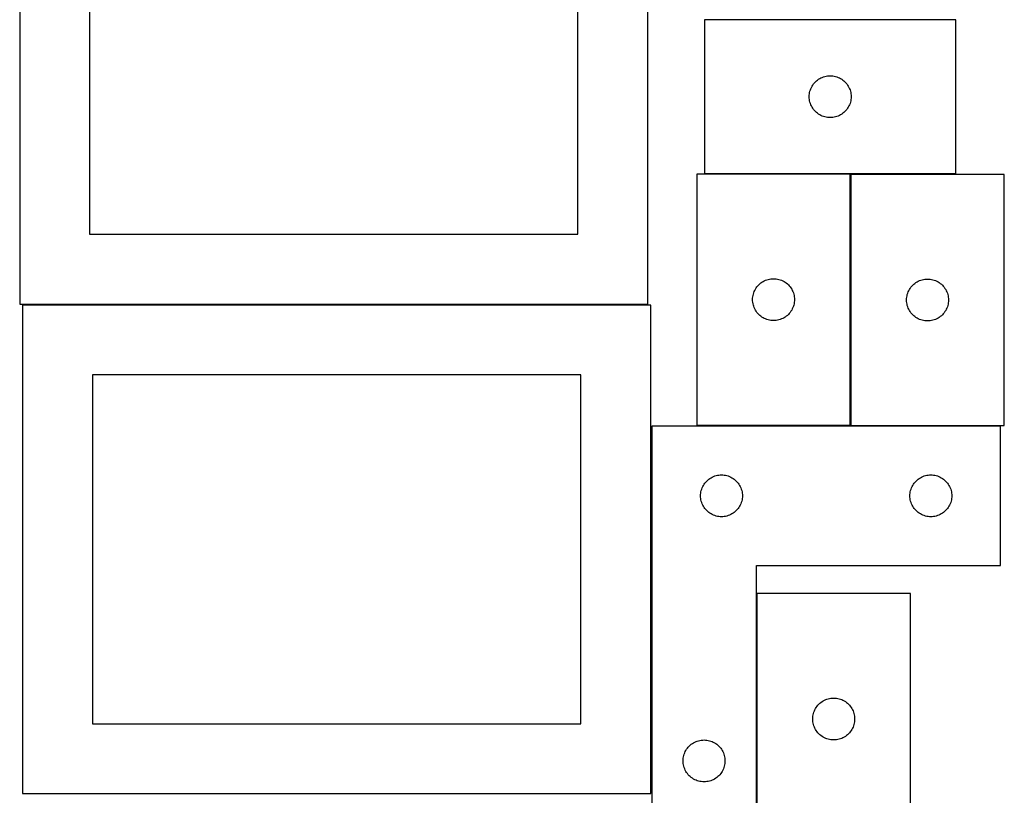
# Model space of a CAD drawing. Header units: millimetres. Extents: x 7 to 1243, y 7 to 2493.
# Tile 8 of 18: x 820 to 1243, y 1063 to 1397. Entities that reach past the tile are written whole.
import ezdxf

# ---------------------------------------------------------------- set-up
doc = ezdxf.new("R2010")
doc.units = ezdxf.units.MM
doc.layers.add('COMMON', color=5, linetype='CONTINUOUS', true_color=0x0000ff)
doc.layers.add('CUT', color=7, linetype='CONTINUOUS', true_color=0x000000)

msp = doc.modelspace()

# ---------------------------------------------------------------- linework, layer by layer
at = {"layer": 'COMMON'}
for p, q in [((1177.003177, 1222.527652), (1177.003177, 1330.356677)), ((1177.103177, 1222.256676), (1241.528235, 1222.256676))]:
    msp.add_line(p, q, dxfattribs=at)
at = {"layer": 'CUT'}
for p, q in [((819.81912, 1484.595644), (819.81912, 1274.595644)), ((1089.81912, 1274.595644), (1089.81912, 1484.595644)), ((849.81912, 1454.595644), (849.81912, 1304.595644)), ((1059.81912, 1304.595644), (1059.81912, 1454.595644)), ((1222.249049, 1396.778631), (1114.249049, 1396.778631)), ((1114.249049, 1396.778631), (1114.249049, 1330.778631)), ((1222.249049, 1330.778631), (1222.249049, 1396.778631)), ((1163.248917, 1371.261858), (1163.749049, 1371.57286)), ((1163.749049, 1371.57286), (1164.268451, 1371.850486)), ((1164.268451, 1371.850486), (1164.804898, 1372.093547)), ((1164.804898, 1372.093547), (1165.356094, 1372.301002)), ((1165.356094, 1372.301002), (1165.919678, 1372.471963)), ((1165.919678, 1372.471963), (1166.493236, 1372.605699)), ((1166.493236, 1372.605699), (1167.074314, 1372.701635)), ((1167.074314, 1372.701635), (1167.660421, 1372.759361)), ((1167.660421, 1372.759361), (1168.249049, 1372.778631)), ((1168.249049, 1372.778631), (1168.837677, 1372.759361)), ((1168.837677, 1372.759361), (1169.423785, 1372.701635)), ((1169.423785, 1372.701635), (1170.004862, 1372.605699)), ((1170.004862, 1372.605699), (1170.578421, 1372.471963)), ((1170.578421, 1372.471963), (1171.142005, 1372.301002)), ((1171.142005, 1372.301002), (1171.6932, 1372.093547)), ((1171.6932, 1372.093547), (1172.229648, 1371.850486)), ((1172.229648, 1371.850486), (1172.749049, 1371.57286)), ((1172.749049, 1371.57286), (1173.249181, 1371.261858)), ((1159.726678, 1366.671586), (1159.934134, 1367.222782)), ((1159.934134, 1367.222782), (1160.177195, 1367.759229)), ((1160.177195, 1367.759229), (1160.454821, 1368.278631)), ((1160.454821, 1368.278631), (1160.765823, 1368.778763)), ((1160.765823, 1368.778763), (1161.108869, 1369.257484)), ((1161.108869, 1369.257484), (1161.482491, 1369.712743)), ((1161.482491, 1369.712743), (1161.885088, 1370.142592)), ((1161.885088, 1370.142592), (1162.314937, 1370.545189)), ((1162.314937, 1370.545189), (1162.770196, 1370.918811)), ((1162.770196, 1370.918811), (1163.248917, 1371.261858)), ((1173.249181, 1371.261858), (1173.727902, 1370.918811)), ((1173.727902, 1370.918811), (1174.183162, 1370.545189)), ((1174.183162, 1370.545189), (1174.61301, 1370.142592)), ((1174.61301, 1370.142592), (1175.015608, 1369.712743)), ((1175.015608, 1369.712743), (1175.389229, 1369.257484)), ((1175.389229, 1369.257484), (1175.732276, 1368.778763)), ((1175.732276, 1368.778763), (1176.043278, 1368.278631)), ((1176.043278, 1368.278631), (1176.320904, 1367.759229)), ((1176.320904, 1367.759229), (1176.563965, 1367.222782)), ((1176.563965, 1367.222782), (1176.77142, 1366.671586)), ((1159.249049, 1363.778631), (1159.268319, 1364.367259)), ((1159.268319, 1363.190003), (1159.249049, 1363.778631)), ((1159.268319, 1364.367259), (1159.326046, 1364.953367)), ((1159.326046, 1362.603895), (1159.268319, 1363.190003)), ((1159.326046, 1364.953367), (1159.421982, 1365.534444)), ((1159.421982, 1365.534444), (1159.555717, 1366.108002)), ((1159.555717, 1366.108002), (1159.726678, 1366.671586)), ((1176.77142, 1366.671586), (1176.942382, 1366.108002)), ((1176.942382, 1366.108002), (1177.076117, 1365.534444)), ((1177.076117, 1365.534444), (1177.172053, 1364.953367)), ((1177.172053, 1364.953367), (1177.22978, 1364.367259)), ((1177.22978, 1363.190003), (1177.172053, 1362.603895)), ((1177.22978, 1364.367259), (1177.249049, 1363.778631)), ((1177.249049, 1363.778631), (1177.22978, 1363.190003)), ((1159.421982, 1362.022818), (1159.326046, 1362.603895)), ((1159.555717, 1361.44926), (1159.421982, 1362.022818)), ((1159.726678, 1360.885676), (1159.555717, 1361.44926)), ((1159.934134, 1360.33448), (1159.726678, 1360.885676)), ((1160.177195, 1359.798033), (1159.934134, 1360.33448)), ((1160.454821, 1359.278631), (1160.177195, 1359.798033)), ((1160.765823, 1358.778499), (1160.454821, 1359.278631)), ((1161.108869, 1358.299778), (1160.765823, 1358.778499)), ((1175.732276, 1358.778499), (1175.389229, 1358.299778)), ((1176.043278, 1359.278631), (1175.732276, 1358.778499)), ((1176.320904, 1359.798033), (1176.043278, 1359.278631)), ((1176.563965, 1360.33448), (1176.320904, 1359.798033)), ((1176.77142, 1360.885676), (1176.563965, 1360.33448)), ((1176.942382, 1361.44926), (1176.77142, 1360.885676)), ((1177.076117, 1362.022818), (1176.942382, 1361.44926)), ((1177.172053, 1362.603895), (1177.076117, 1362.022818)), ((1161.482491, 1357.844519), (1161.108869, 1358.299778)), ((1161.885088, 1357.41467), (1161.482491, 1357.844519)), ((1162.314937, 1357.012073), (1161.885088, 1357.41467)), ((1162.770196, 1356.638451), (1162.314937, 1357.012073)), ((1163.248917, 1356.295405), (1162.770196, 1356.638451)), ((1163.749049, 1355.984402), (1163.248917, 1356.295405)), ((1164.268451, 1355.706776), (1163.749049, 1355.984402)), ((1164.804898, 1355.463715), (1164.268451, 1355.706776)), ((1165.356094, 1355.25626), (1164.804898, 1355.463715)), ((1165.919678, 1355.085299), (1165.356094, 1355.25626)), ((1166.493236, 1354.951564), (1165.919678, 1355.085299)), ((1167.074314, 1354.855627), (1166.493236, 1354.951564)), ((1167.660421, 1354.797901), (1167.074314, 1354.855627)), ((1168.249049, 1354.778631), (1167.660421, 1354.797901)), ((1168.837677, 1354.797901), (1168.249049, 1354.778631)), ((1169.423785, 1354.855627), (1168.837677, 1354.797901)), ((1170.004862, 1354.951564), (1169.423785, 1354.855627)), ((1170.578421, 1355.085299), (1170.004862, 1354.951564)), ((1171.142005, 1355.25626), (1170.578421, 1355.085299)), ((1171.6932, 1355.463715), (1171.142005, 1355.25626)), ((1172.229648, 1355.706776), (1171.6932, 1355.463715)), ((1172.749049, 1355.984402), (1172.229648, 1355.706776)), ((1173.249181, 1356.295405), (1172.749049, 1355.984402)), ((1173.727902, 1356.638451), (1173.249181, 1356.295405)), ((1174.183162, 1357.012073), (1173.727902, 1356.638451)), ((1174.61301, 1357.41467), (1174.183162, 1357.012073)), ((1175.015608, 1357.844519), (1174.61301, 1357.41467)), ((1175.389229, 1358.299778), (1175.015608, 1357.844519)), ((1176.903176, 1330.527652), (1110.903176, 1330.527652)), ((1110.903176, 1330.527652), (1110.903176, 1222.527652)), ((1114.249049, 1330.778631), (1222.249049, 1330.778631)), ((1176.903176, 1222.527652), (1176.903176, 1330.527652)), ((1243.103177, 1330.356677), (1177.103177, 1330.356677)), ((1177.103177, 1330.356677), (1177.103177, 1222.356677)), ((1243.103177, 1222.356677), (1243.103177, 1330.356677)), ((849.81912, 1304.595644), (1059.81912, 1304.595644)), ((1137.136617, 1282.461764), (1137.539215, 1282.891613)), ((1137.539215, 1282.891613), (1137.969063, 1283.29421)), ((1137.969063, 1283.29421), (1138.424323, 1283.667832)), ((1138.424323, 1283.667832), (1138.903044, 1284.010879)), ((1138.903044, 1284.010879), (1139.403176, 1284.321881)), ((1139.403176, 1284.321881), (1139.922578, 1284.599507)), ((1139.922578, 1284.599507), (1140.459025, 1284.842568)), ((1140.459025, 1284.842568), (1141.010221, 1285.050023)), ((1141.010221, 1285.050023), (1141.573804, 1285.220985)), ((1141.573804, 1285.220985), (1142.147363, 1285.35472)), ((1142.147363, 1285.35472), (1142.72844, 1285.450656)), ((1142.72844, 1285.450656), (1143.314548, 1285.508382)), ((1143.314548, 1285.508382), (1143.903176, 1285.527652)), ((1143.903176, 1285.527652), (1144.491804, 1285.508382)), ((1144.491804, 1285.508382), (1145.077911, 1285.450656)), ((1145.077911, 1285.450656), (1145.658989, 1285.35472)), ((1145.658989, 1285.35472), (1146.232547, 1285.220985)), ((1146.232547, 1285.220985), (1146.796131, 1285.050023)), ((1146.796131, 1285.050023), (1147.347327, 1284.842568)), ((1147.347327, 1284.842568), (1147.883774, 1284.599507)), ((1147.883774, 1284.599507), (1148.403176, 1284.321881)), ((1148.403176, 1284.321881), (1148.903308, 1284.010879)), ((1148.903308, 1284.010879), (1149.382029, 1283.667832)), ((1149.382029, 1283.667832), (1149.837288, 1283.29421)), ((1149.837288, 1283.29421), (1150.267137, 1282.891613)), ((1150.267137, 1282.891613), (1150.669734, 1282.461764)), ((1203.336618, 1282.290789), (1203.739216, 1282.720638)), ((1203.739216, 1282.720638), (1204.169064, 1283.123235)), ((1204.169064, 1283.123235), (1204.624324, 1283.496857)), ((1204.624324, 1283.496857), (1205.103045, 1283.839903)), ((1205.103045, 1283.839903), (1205.603177, 1284.150905)), ((1205.603177, 1284.150905), (1206.122579, 1284.428531)), ((1206.122579, 1284.428531), (1206.659026, 1284.671592)), ((1206.659026, 1284.671592), (1207.210222, 1284.879048)), ((1207.210222, 1284.879048), (1207.773805, 1285.050009)), ((1207.773805, 1285.050009), (1208.347364, 1285.183744)), ((1208.347364, 1285.183744), (1208.928441, 1285.27968)), ((1208.928441, 1285.27968), (1209.514549, 1285.337407)), ((1209.514549, 1285.337407), (1210.103177, 1285.356677)), ((1210.103177, 1285.356677), (1210.691805, 1285.337407)), ((1210.691805, 1285.337407), (1211.277912, 1285.27968)), ((1211.277912, 1285.27968), (1211.85899, 1285.183744)), ((1211.85899, 1285.183744), (1212.432548, 1285.050009)), ((1212.432548, 1285.050009), (1212.996132, 1284.879048)), ((1212.996132, 1284.879048), (1213.547328, 1284.671592)), ((1213.547328, 1284.671592), (1214.083775, 1284.428531)), ((1214.083775, 1284.428531), (1214.603177, 1284.150905)), ((1214.603177, 1284.150905), (1215.103309, 1283.839903)), ((1215.103309, 1283.839903), (1215.58203, 1283.496857)), ((1215.58203, 1283.496857), (1216.037289, 1283.123235)), ((1216.037289, 1283.123235), (1216.467138, 1282.720638)), ((1216.467138, 1282.720638), (1216.869735, 1282.290789)), ((1135.076108, 1278.283465), (1135.209843, 1278.857024)), ((1135.209843, 1278.857024), (1135.380805, 1279.420607)), ((1135.380805, 1279.420607), (1135.58826, 1279.971803)), ((1135.58826, 1279.971803), (1135.831321, 1280.50825)), ((1135.831321, 1280.50825), (1136.108947, 1281.027652)), ((1136.108947, 1281.027652), (1136.419949, 1281.527784)), ((1136.419949, 1281.527784), (1136.762996, 1282.006505)), ((1136.762996, 1282.006505), (1137.136617, 1282.461764)), ((1150.669734, 1282.461764), (1151.043356, 1282.006505)), ((1151.043356, 1282.006505), (1151.386402, 1281.527784)), ((1151.386402, 1281.527784), (1151.697404, 1281.027652)), ((1151.697404, 1281.027652), (1151.97503, 1280.50825)), ((1151.97503, 1280.50825), (1152.218092, 1279.971803)), ((1152.218092, 1279.971803), (1152.425547, 1279.420607)), ((1152.425547, 1279.420607), (1152.596508, 1278.857024)), ((1152.596508, 1278.857024), (1152.730243, 1278.283465)), ((1201.276109, 1278.112489), (1201.409844, 1278.686048)), ((1201.409844, 1278.686048), (1201.580806, 1279.249632)), ((1201.580806, 1279.249632), (1201.788261, 1279.800827)), ((1201.788261, 1279.800827), (1202.031322, 1280.337275)), ((1202.031322, 1280.337275), (1202.308948, 1280.856677)), ((1202.308948, 1280.856677), (1202.61995, 1281.356809)), ((1202.61995, 1281.356809), (1202.962997, 1281.835529)), ((1202.962997, 1281.835529), (1203.336618, 1282.290789)), ((1216.869735, 1282.290789), (1217.243357, 1281.835529)), ((1217.243357, 1281.835529), (1217.586403, 1281.356809)), ((1217.586403, 1281.356809), (1217.897405, 1280.856677)), ((1217.897405, 1280.856677), (1218.175031, 1280.337275)), ((1218.175031, 1280.337275), (1218.418093, 1279.800827)), ((1218.418093, 1279.800827), (1218.625548, 1279.249632)), ((1218.625548, 1279.249632), (1218.796509, 1278.686048)), ((1218.796509, 1278.686048), (1218.930244, 1278.112489)), ((819.81912, 1274.595644), (1089.81912, 1274.595644)), ((1091.083738, 1274.125673), (821.083738, 1274.125673)), ((821.083738, 1274.125673), (821.083738, 1064.125673)), ((1091.083738, 1064.125673), (1091.083738, 1274.125673)), ((1134.903176, 1276.527652), (1134.922445, 1277.11628)), ((1134.922445, 1275.939024), (1134.903176, 1276.527652)), ((1134.922445, 1277.11628), (1134.980172, 1277.702388)), ((1134.980172, 1275.352916), (1134.922445, 1275.939024)), ((1134.980172, 1277.702388), (1135.076108, 1278.283465)), ((1135.076108, 1274.771839), (1134.980172, 1275.352916)), ((1135.209843, 1274.198281), (1135.076108, 1274.771839)), ((1135.380805, 1273.634697), (1135.209843, 1274.198281)), ((1152.596508, 1274.198281), (1152.425547, 1273.634697)), ((1152.730243, 1274.771839), (1152.596508, 1274.198281)), ((1152.730243, 1278.283465), (1152.82618, 1277.702388)), ((1152.82618, 1275.352916), (1152.730243, 1274.771839)), ((1152.82618, 1277.702388), (1152.883906, 1277.11628)), ((1152.883906, 1275.939024), (1152.82618, 1275.352916)), ((1152.883906, 1277.11628), (1152.903176, 1276.527652)), ((1152.903176, 1276.527652), (1152.883906, 1275.939024)), ((1201.103177, 1276.356677), (1201.122446, 1276.945305)), ((1201.122446, 1275.768048), (1201.103177, 1276.356677)), ((1201.122446, 1276.945305), (1201.180173, 1277.531412)), ((1201.180173, 1275.181941), (1201.122446, 1275.768048)), ((1201.180173, 1277.531412), (1201.276109, 1278.112489)), ((1201.276109, 1274.600864), (1201.180173, 1275.181941)), ((1201.409844, 1274.027305), (1201.276109, 1274.600864)), ((1218.930244, 1274.600864), (1218.796509, 1274.027305)), ((1218.930244, 1278.112489), (1219.026181, 1277.531412)), ((1219.026181, 1275.181941), (1218.930244, 1274.600864)), ((1219.026181, 1277.531412), (1219.083907, 1276.945305)), ((1219.083907, 1275.768048), (1219.026181, 1275.181941)), ((1219.083907, 1276.945305), (1219.103177, 1276.356677)), ((1219.103177, 1276.356677), (1219.083907, 1275.768048)), ((1135.58826, 1273.083501), (1135.380805, 1273.634697)), ((1135.831321, 1272.547054), (1135.58826, 1273.083501)), ((1136.108947, 1272.027652), (1135.831321, 1272.547054)), ((1136.419949, 1271.52752), (1136.108947, 1272.027652)), ((1136.762996, 1271.048799), (1136.419949, 1271.52752)), ((1137.136617, 1270.59354), (1136.762996, 1271.048799)), ((1137.539215, 1270.163691), (1137.136617, 1270.59354)), ((1137.969063, 1269.761094), (1137.539215, 1270.163691)), ((1150.267137, 1270.163691), (1149.837288, 1269.761094)), ((1150.669734, 1270.59354), (1150.267137, 1270.163691)), ((1151.043356, 1271.048799), (1150.669734, 1270.59354)), ((1151.386402, 1271.52752), (1151.043356, 1271.048799)), ((1151.697404, 1272.027652), (1151.386402, 1271.52752)), ((1151.97503, 1272.547054), (1151.697404, 1272.027652)), ((1152.218092, 1273.083501), (1151.97503, 1272.547054)), ((1152.425547, 1273.634697), (1152.218092, 1273.083501)), ((1201.580806, 1273.463721), (1201.409844, 1274.027305)), ((1201.788261, 1272.912526), (1201.580806, 1273.463721)), ((1202.031322, 1272.376078), (1201.788261, 1272.912526)), ((1202.308948, 1271.856677), (1202.031322, 1272.376078)), ((1202.61995, 1271.356544), (1202.308948, 1271.856677)), ((1202.962997, 1270.877824), (1202.61995, 1271.356544)), ((1203.336618, 1270.422564), (1202.962997, 1270.877824)), ((1203.739216, 1269.992716), (1203.336618, 1270.422564)), ((1204.169064, 1269.590118), (1203.739216, 1269.992716)), ((1216.467138, 1269.992716), (1216.037289, 1269.590118)), ((1216.869735, 1270.422564), (1216.467138, 1269.992716)), ((1217.243357, 1270.877824), (1216.869735, 1270.422564)), ((1217.586403, 1271.356544), (1217.243357, 1270.877824)), ((1217.897405, 1271.856677), (1217.586403, 1271.356544)), ((1218.175031, 1272.376078), (1217.897405, 1271.856677)), ((1218.418093, 1272.912526), (1218.175031, 1272.376078)), ((1218.625548, 1273.463721), (1218.418093, 1272.912526)), ((1218.796509, 1274.027305), (1218.625548, 1273.463721)), ((1138.424323, 1269.387472), (1137.969063, 1269.761094)), ((1138.903044, 1269.044426), (1138.424323, 1269.387472)), ((1139.403176, 1268.733423), (1138.903044, 1269.044426)), ((1139.922578, 1268.455797), (1139.403176, 1268.733423)), ((1140.459025, 1268.212736), (1139.922578, 1268.455797)), ((1141.010221, 1268.005281), (1140.459025, 1268.212736)), ((1141.573804, 1267.83432), (1141.010221, 1268.005281)), ((1142.147363, 1267.700585), (1141.573804, 1267.83432)), ((1142.72844, 1267.604648), (1142.147363, 1267.700585)), ((1143.314548, 1267.546922), (1142.72844, 1267.604648)), ((1143.903176, 1267.527652), (1143.314548, 1267.546922)), ((1144.491804, 1267.546922), (1143.903176, 1267.527652)), ((1145.077911, 1267.604648), (1144.491804, 1267.546922)), ((1145.658989, 1267.700585), (1145.077911, 1267.604648)), ((1146.232547, 1267.83432), (1145.658989, 1267.700585)), ((1146.796131, 1268.005281), (1146.232547, 1267.83432)), ((1147.347327, 1268.212736), (1146.796131, 1268.005281)), ((1147.883774, 1268.455797), (1147.347327, 1268.212736)), ((1148.403176, 1268.733423), (1147.883774, 1268.455797)), ((1148.903308, 1269.044426), (1148.403176, 1268.733423)), ((1149.382029, 1269.387472), (1148.903308, 1269.044426)), ((1149.837288, 1269.761094), (1149.382029, 1269.387472)), ((1204.624324, 1269.216497), (1204.169064, 1269.590118)), ((1205.103045, 1268.87345), (1204.624324, 1269.216497)), ((1205.603177, 1268.562448), (1205.103045, 1268.87345)), ((1206.122579, 1268.284822), (1205.603177, 1268.562448)), ((1206.659026, 1268.041761), (1206.122579, 1268.284822)), ((1207.210222, 1267.834305), (1206.659026, 1268.041761)), ((1207.773805, 1267.663344), (1207.210222, 1267.834305)), ((1208.347364, 1267.529609), (1207.773805, 1267.663344)), ((1208.928441, 1267.433673), (1208.347364, 1267.529609)), ((1209.514549, 1267.375946), (1208.928441, 1267.433673)), ((1210.103177, 1267.356677), (1209.514549, 1267.375946)), ((1210.691805, 1267.375946), (1210.103177, 1267.356677)), ((1211.277912, 1267.433673), (1210.691805, 1267.375946)), ((1211.85899, 1267.529609), (1211.277912, 1267.433673)), ((1212.432548, 1267.663344), (1211.85899, 1267.529609)), ((1212.996132, 1267.834305), (1212.432548, 1267.663344)), ((1213.547328, 1268.041761), (1212.996132, 1267.834305)), ((1214.083775, 1268.284822), (1213.547328, 1268.041761)), ((1214.603177, 1268.562448), (1214.083775, 1268.284822)), ((1215.103309, 1268.87345), (1214.603177, 1268.562448)), ((1215.58203, 1269.216497), (1215.103309, 1268.87345)), ((1216.037289, 1269.590118), (1215.58203, 1269.216497)), ((1061.083738, 1244.125673), (851.083738, 1244.125673)), ((851.083738, 1244.125673), (851.083738, 1094.125673)), ((1061.083738, 1094.125673), (1061.083738, 1244.125673)), ((1091.528235, 1222.156676), (1091.528235, 1042.156676)), ((1241.528235, 1222.156676), (1091.528235, 1222.156676)), ((1110.903176, 1222.527652), (1176.903176, 1222.527652)), ((1177.103177, 1222.356677), (1243.103177, 1222.356677)), ((1241.528235, 1162.156676), (1241.528235, 1222.156676)), ((1114.388055, 1197.635528), (1114.761677, 1198.090788)), ((1114.761677, 1198.090788), (1115.164274, 1198.520637)), ((1115.164274, 1198.520637), (1115.594123, 1198.923234)), ((1115.594123, 1198.923234), (1116.049382, 1199.296856)), ((1116.049382, 1199.296856), (1116.528103, 1199.639902)), ((1116.528103, 1199.639902), (1117.028235, 1199.950904)), ((1117.028235, 1199.950904), (1117.547637, 1200.22853)), ((1117.547637, 1200.22853), (1118.084084, 1200.471591)), ((1118.084084, 1200.471591), (1118.63528, 1200.679047)), ((1118.63528, 1200.679047), (1119.198864, 1200.850008)), ((1119.198864, 1200.850008), (1119.772422, 1200.983743)), ((1119.772422, 1200.983743), (1120.3535, 1201.079679)), ((1120.3535, 1201.079679), (1120.939607, 1201.137406)), ((1120.939607, 1201.137406), (1121.528235, 1201.156676)), ((1121.528235, 1201.156676), (1122.116863, 1201.137406)), ((1122.116863, 1201.137406), (1122.702971, 1201.079679)), ((1122.702971, 1201.079679), (1123.284048, 1200.983743)), ((1123.284048, 1200.983743), (1123.857607, 1200.850008)), ((1123.857607, 1200.850008), (1124.42119, 1200.679047)), ((1124.42119, 1200.679047), (1124.972386, 1200.471591)), ((1124.972386, 1200.471591), (1125.508833, 1200.22853)), ((1125.508833, 1200.22853), (1126.028235, 1199.950904)), ((1126.028235, 1199.950904), (1126.528367, 1199.639902)), ((1126.528367, 1199.639902), (1127.007088, 1199.296856)), ((1127.007088, 1199.296856), (1127.462348, 1198.923234)), ((1127.462348, 1198.923234), (1127.892196, 1198.520637)), ((1127.892196, 1198.520637), (1128.294794, 1198.090788)), ((1128.294794, 1198.090788), (1128.668415, 1197.635528)), ((1204.388055, 1197.635528), (1204.761677, 1198.090788)), ((1204.761677, 1198.090788), (1205.164274, 1198.520637)), ((1205.164274, 1198.520637), (1205.594123, 1198.923234)), ((1205.594123, 1198.923234), (1206.049382, 1199.296856)), ((1206.049382, 1199.296856), (1206.528103, 1199.639902)), ((1206.528103, 1199.639902), (1207.028235, 1199.950904)), ((1207.028235, 1199.950904), (1207.547637, 1200.22853)), ((1207.547637, 1200.22853), (1208.084084, 1200.471591)), ((1208.084084, 1200.471591), (1208.63528, 1200.679047)), ((1208.63528, 1200.679047), (1209.198864, 1200.850008)), ((1209.198864, 1200.850008), (1209.772422, 1200.983743)), ((1209.772422, 1200.983743), (1210.3535, 1201.079679)), ((1210.3535, 1201.079679), (1210.939607, 1201.137406)), ((1210.939607, 1201.137406), (1211.528235, 1201.156676)), ((1211.528235, 1201.156676), (1212.116863, 1201.137406)), ((1212.116863, 1201.137406), (1212.702971, 1201.079679)), ((1212.702971, 1201.079679), (1213.284048, 1200.983743)), ((1213.284048, 1200.983743), (1213.857607, 1200.850008)), ((1213.857607, 1200.850008), (1214.42119, 1200.679047)), ((1214.42119, 1200.679047), (1214.972386, 1200.471591)), ((1214.972386, 1200.471591), (1215.508833, 1200.22853)), ((1215.508833, 1200.22853), (1216.028235, 1199.950904)), ((1216.028235, 1199.950904), (1216.528367, 1199.639902)), ((1216.528367, 1199.639902), (1217.007088, 1199.296856)), ((1217.007088, 1199.296856), (1217.462348, 1198.923234)), ((1217.462348, 1198.923234), (1217.892196, 1198.520637)), ((1217.892196, 1198.520637), (1218.294794, 1198.090788)), ((1218.294794, 1198.090788), (1218.668415, 1197.635528)), ((1112.605232, 1193.331411), (1112.701168, 1193.912488)), ((1112.701168, 1193.912488), (1112.834903, 1194.486047)), ((1112.834903, 1194.486047), (1113.005864, 1195.049631)), ((1113.005864, 1195.049631), (1113.213319, 1195.600826)), ((1113.213319, 1195.600826), (1113.456381, 1196.137274)), ((1113.456381, 1196.137274), (1113.734007, 1196.656676)), ((1113.734007, 1196.656676), (1114.045009, 1197.156808)), ((1114.045009, 1197.156808), (1114.388055, 1197.635528)), ((1128.668415, 1197.635528), (1129.011462, 1197.156808)), ((1129.011462, 1197.156808), (1129.322464, 1196.656676)), ((1129.322464, 1196.656676), (1129.60009, 1196.137274)), ((1129.60009, 1196.137274), (1129.843151, 1195.600826)), ((1129.843151, 1195.600826), (1130.050606, 1195.049631)), ((1130.050606, 1195.049631), (1130.221568, 1194.486047)), ((1130.221568, 1194.486047), (1130.355303, 1193.912488)), ((1130.355303, 1193.912488), (1130.451239, 1193.331411)), ((1202.605232, 1193.331411), (1202.701168, 1193.912488)), ((1202.701168, 1193.912488), (1202.834903, 1194.486047)), ((1202.834903, 1194.486047), (1203.005864, 1195.049631)), ((1203.005864, 1195.049631), (1203.213319, 1195.600826)), ((1203.213319, 1195.600826), (1203.456381, 1196.137274)), ((1203.456381, 1196.137274), (1203.734007, 1196.656676)), ((1203.734007, 1196.656676), (1204.045009, 1197.156808)), ((1204.045009, 1197.156808), (1204.388055, 1197.635528)), ((1218.668415, 1197.635528), (1219.011462, 1197.156808)), ((1219.011462, 1197.156808), (1219.322464, 1196.656676)), ((1219.322464, 1196.656676), (1219.60009, 1196.137274)), ((1219.60009, 1196.137274), (1219.843151, 1195.600826)), ((1219.843151, 1195.600826), (1220.050606, 1195.049631)), ((1220.050606, 1195.049631), (1220.221568, 1194.486047)), ((1220.221568, 1194.486047), (1220.355303, 1193.912488)), ((1220.355303, 1193.912488), (1220.451239, 1193.331411)), ((1112.528235, 1192.156676), (1112.547505, 1192.745304)), ((1112.547505, 1191.568047), (1112.528235, 1192.156676)), ((1112.547505, 1192.745304), (1112.605232, 1193.331411)), ((1112.605232, 1190.98194), (1112.547505, 1191.568047)), ((1112.701168, 1190.400863), (1112.605232, 1190.98194)), ((1112.834903, 1189.827304), (1112.701168, 1190.400863)), ((1113.005864, 1189.26372), (1112.834903, 1189.827304)), ((1130.221568, 1189.827304), (1130.050606, 1189.26372)), ((1130.355303, 1190.400863), (1130.221568, 1189.827304)), ((1130.451239, 1190.98194), (1130.355303, 1190.400863)), ((1130.451239, 1193.331411), (1130.508966, 1192.745304)), ((1130.508966, 1191.568047), (1130.451239, 1190.98194)), ((1130.508966, 1192.745304), (1130.528235, 1192.156676)), ((1130.528235, 1192.156676), (1130.508966, 1191.568047)), ((1202.528235, 1192.156676), (1202.547505, 1192.745304)), ((1202.547505, 1191.568047), (1202.528235, 1192.156676)), ((1202.547505, 1192.745304), (1202.605232, 1193.331411)), ((1202.605232, 1190.98194), (1202.547505, 1191.568047)), ((1202.701168, 1190.400863), (1202.605232, 1190.98194)), ((1202.834903, 1189.827304), (1202.701168, 1190.400863)), ((1203.005864, 1189.26372), (1202.834903, 1189.827304)), ((1220.221568, 1189.827304), (1220.050606, 1189.26372)), ((1220.355303, 1190.400863), (1220.221568, 1189.827304)), ((1220.451239, 1190.98194), (1220.355303, 1190.400863)), ((1220.451239, 1193.331411), (1220.508966, 1192.745304)), ((1220.508966, 1191.568047), (1220.451239, 1190.98194)), ((1220.508966, 1192.745304), (1220.528235, 1192.156676)), ((1220.528235, 1192.156676), (1220.508966, 1191.568047)), ((1113.213319, 1188.712525), (1113.005864, 1189.26372)), ((1113.456381, 1188.176077), (1113.213319, 1188.712525)), ((1113.734007, 1187.656676), (1113.456381, 1188.176077)), ((1114.045009, 1187.156543), (1113.734007, 1187.656676)), ((1114.388055, 1186.677823), (1114.045009, 1187.156543)), ((1114.761677, 1186.222563), (1114.388055, 1186.677823)), ((1115.164274, 1185.792715), (1114.761677, 1186.222563)), ((1115.594123, 1185.390117), (1115.164274, 1185.792715)), ((1116.049382, 1185.016496), (1115.594123, 1185.390117)), ((1127.462348, 1185.390117), (1127.007088, 1185.016496)), ((1127.892196, 1185.792715), (1127.462348, 1185.390117)), ((1128.294794, 1186.222563), (1127.892196, 1185.792715)), ((1128.668415, 1186.677823), (1128.294794, 1186.222563)), ((1129.011462, 1187.156543), (1128.668415, 1186.677823)), ((1129.322464, 1187.656676), (1129.011462, 1187.156543)), ((1129.60009, 1188.176077), (1129.322464, 1187.656676)), ((1129.843151, 1188.712525), (1129.60009, 1188.176077)), ((1130.050606, 1189.26372), (1129.843151, 1188.712525)), ((1203.213319, 1188.712525), (1203.005864, 1189.26372)), ((1203.456381, 1188.176077), (1203.213319, 1188.712525)), ((1203.734007, 1187.656676), (1203.456381, 1188.176077)), ((1204.045009, 1187.156543), (1203.734007, 1187.656676)), ((1204.388055, 1186.677823), (1204.045009, 1187.156543)), ((1204.761677, 1186.222563), (1204.388055, 1186.677823)), ((1205.164274, 1185.792715), (1204.761677, 1186.222563)), ((1205.594123, 1185.390117), (1205.164274, 1185.792715)), ((1206.049382, 1185.016496), (1205.594123, 1185.390117)), ((1217.462348, 1185.390117), (1217.007088, 1185.016496)), ((1217.892196, 1185.792715), (1217.462348, 1185.390117)), ((1218.294794, 1186.222563), (1217.892196, 1185.792715)), ((1218.668415, 1186.677823), (1218.294794, 1186.222563)), ((1219.011462, 1187.156543), (1218.668415, 1186.677823)), ((1219.322464, 1187.656676), (1219.011462, 1187.156543)), ((1219.60009, 1188.176077), (1219.322464, 1187.656676)), ((1219.843151, 1188.712525), (1219.60009, 1188.176077)), ((1220.050606, 1189.26372), (1219.843151, 1188.712525)), ((1116.528103, 1184.673449), (1116.049382, 1185.016496)), ((1117.028235, 1184.362447), (1116.528103, 1184.673449)), ((1117.547637, 1184.084821), (1117.028235, 1184.362447)), ((1118.084084, 1183.84176), (1117.547637, 1184.084821)), ((1118.63528, 1183.634304), (1118.084084, 1183.84176)), ((1119.198864, 1183.463343), (1118.63528, 1183.634304)), ((1119.772422, 1183.329608), (1119.198864, 1183.463343)), ((1120.3535, 1183.233672), (1119.772422, 1183.329608)), ((1120.939607, 1183.175945), (1120.3535, 1183.233672)), ((1121.528235, 1183.156676), (1120.939607, 1183.175945)), ((1122.116863, 1183.175945), (1121.528235, 1183.156676)), ((1122.702971, 1183.233672), (1122.116863, 1183.175945)), ((1123.284048, 1183.329608), (1122.702971, 1183.233672)), ((1123.857607, 1183.463343), (1123.284048, 1183.329608)), ((1124.42119, 1183.634304), (1123.857607, 1183.463343)), ((1124.972386, 1183.84176), (1124.42119, 1183.634304)), ((1125.508833, 1184.084821), (1124.972386, 1183.84176)), ((1126.028235, 1184.362447), (1125.508833, 1184.084821)), ((1126.528367, 1184.673449), (1126.028235, 1184.362447)), ((1127.007088, 1185.016496), (1126.528367, 1184.673449)), ((1206.528103, 1184.673449), (1206.049382, 1185.016496)), ((1207.028235, 1184.362447), (1206.528103, 1184.673449)), ((1207.547637, 1184.084821), (1207.028235, 1184.362447)), ((1208.084084, 1183.84176), (1207.547637, 1184.084821)), ((1208.63528, 1183.634304), (1208.084084, 1183.84176)), ((1209.198864, 1183.463343), (1208.63528, 1183.634304)), ((1209.772422, 1183.329608), (1209.198864, 1183.463343)), ((1210.3535, 1183.233672), (1209.772422, 1183.329608)), ((1210.939607, 1183.175945), (1210.3535, 1183.233672)), ((1211.528235, 1183.156676), (1210.939607, 1183.175945)), ((1212.116863, 1183.175945), (1211.528235, 1183.156676)), ((1212.702971, 1183.233672), (1212.116863, 1183.175945)), ((1213.284048, 1183.329608), (1212.702971, 1183.233672)), ((1213.857607, 1183.463343), (1213.284048, 1183.329608)), ((1214.42119, 1183.634304), (1213.857607, 1183.463343)), ((1214.972386, 1183.84176), (1214.42119, 1183.634304)), ((1215.508833, 1184.084821), (1214.972386, 1183.84176)), ((1216.028235, 1184.362447), (1215.508833, 1184.084821)), ((1216.528367, 1184.673449), (1216.028235, 1184.362447)), ((1217.007088, 1185.016496), (1216.528367, 1184.673449)), ((1136.528235, 1042.156676), (1136.528235, 1162.156676)), ((1136.528235, 1162.156676), (1241.528235, 1162.156676)), ((1202.76431, 1150.179508), (1136.76431, 1150.179508)), ((1136.76431, 1150.179508), (1136.76431, 1042.179508)), ((1202.76431, 1042.179508), (1202.76431, 1150.179508)), ((1166.871354, 1104.701879), (1167.434938, 1104.87284)), ((1167.434938, 1104.87284), (1168.008497, 1105.006575)), ((1168.008497, 1105.006575), (1168.589574, 1105.102511)), ((1168.589574, 1105.102511), (1169.175681, 1105.160238)), ((1169.175681, 1105.160238), (1169.76431, 1105.179508)), ((1169.76431, 1105.179508), (1170.352938, 1105.160238)), ((1170.352938, 1105.160238), (1170.939045, 1105.102511)), ((1170.939045, 1105.102511), (1171.520122, 1105.006575)), ((1171.520122, 1105.006575), (1172.093681, 1104.87284)), ((1172.093681, 1104.87284), (1172.657265, 1104.701879)), ((1161.692455, 1100.160106), (1161.970081, 1100.679508)), ((1161.970081, 1100.679508), (1162.281083, 1101.17964)), ((1162.281083, 1101.17964), (1162.62413, 1101.65836)), ((1162.62413, 1101.65836), (1162.997751, 1102.11362)), ((1162.997751, 1102.11362), (1163.400349, 1102.543469)), ((1163.400349, 1102.543469), (1163.830197, 1102.946066)), ((1163.830197, 1102.946066), (1164.285457, 1103.319688)), ((1164.285457, 1103.319688), (1164.764177, 1103.662734)), ((1164.764177, 1103.662734), (1165.26431, 1103.973736)), ((1165.26431, 1103.973736), (1165.783711, 1104.251362)), ((1165.783711, 1104.251362), (1166.320159, 1104.494423)), ((1166.320159, 1104.494423), (1166.871354, 1104.701879)), ((1172.657265, 1104.701879), (1173.20846, 1104.494423)), ((1173.20846, 1104.494423), (1173.744908, 1104.251362)), ((1173.744908, 1104.251362), (1174.26431, 1103.973736)), ((1174.26431, 1103.973736), (1174.764442, 1103.662734)), ((1174.764442, 1103.662734), (1175.243162, 1103.319688)), ((1175.243162, 1103.319688), (1175.698422, 1102.946066)), ((1175.698422, 1102.946066), (1176.128271, 1102.543469)), ((1176.128271, 1102.543469), (1176.530868, 1102.11362)), ((1176.530868, 1102.11362), (1176.90449, 1101.65836)), ((1176.90449, 1101.65836), (1177.247536, 1101.17964)), ((1177.247536, 1101.17964), (1177.558538, 1100.679508)), ((1177.558538, 1100.679508), (1177.836164, 1100.160106)), ((1160.76431, 1096.179508), (1160.783579, 1096.768136)), ((1160.783579, 1096.768136), (1160.841306, 1097.354243)), ((1160.841306, 1097.354243), (1160.937242, 1097.93532)), ((1160.937242, 1097.93532), (1161.070977, 1098.508879)), ((1161.070977, 1098.508879), (1161.241938, 1099.072463)), ((1161.241938, 1099.072463), (1161.449394, 1099.623658)), ((1161.449394, 1099.623658), (1161.692455, 1100.160106)), ((1177.836164, 1100.160106), (1178.079225, 1099.623658)), ((1178.079225, 1099.623658), (1178.286681, 1099.072463)), ((1178.286681, 1099.072463), (1178.457642, 1098.508879)), ((1178.457642, 1098.508879), (1178.591377, 1097.93532)), ((1178.591377, 1097.93532), (1178.687313, 1097.354243)), ((1178.687313, 1097.354243), (1178.74504, 1096.768136)), ((1178.74504, 1096.768136), (1178.76431, 1096.179508)), ((851.083738, 1094.125673), (1061.083738, 1094.125673)), ((1160.783579, 1095.590879), (1160.76431, 1096.179508)), ((1160.841306, 1095.004772), (1160.783579, 1095.590879)), ((1160.937242, 1094.423695), (1160.841306, 1095.004772)), ((1161.070977, 1093.850136), (1160.937242, 1094.423695)), ((1161.241938, 1093.286552), (1161.070977, 1093.850136)), ((1161.449394, 1092.735357), (1161.241938, 1093.286552)), ((1161.692455, 1092.198909), (1161.449394, 1092.735357)), ((1161.970081, 1091.679508), (1161.692455, 1092.198909)), ((1177.836164, 1092.198909), (1177.558538, 1091.679508)), ((1178.079225, 1092.735357), (1177.836164, 1092.198909)), ((1178.286681, 1093.286552), (1178.079225, 1092.735357)), ((1178.457642, 1093.850136), (1178.286681, 1093.286552)), ((1178.591377, 1094.423695), (1178.457642, 1093.850136)), ((1178.687313, 1095.004772), (1178.591377, 1094.423695)), ((1178.74504, 1095.590879), (1178.687313, 1095.004772)), ((1178.76431, 1096.179508), (1178.74504, 1095.590879)), ((1162.281083, 1091.179375), (1161.970081, 1091.679508)), ((1162.62413, 1090.700655), (1162.281083, 1091.179375)), ((1162.997751, 1090.245395), (1162.62413, 1090.700655)), ((1163.400349, 1089.815547), (1162.997751, 1090.245395)), ((1163.830197, 1089.412949), (1163.400349, 1089.815547)), ((1164.285457, 1089.039328), (1163.830197, 1089.412949)), ((1164.764177, 1088.696281), (1164.285457, 1089.039328)), ((1165.26431, 1088.385279), (1164.764177, 1088.696281)), ((1165.783711, 1088.107653), (1165.26431, 1088.385279)), ((1166.320159, 1087.864592), (1165.783711, 1088.107653)), ((1166.871354, 1087.657136), (1166.320159, 1087.864592)), ((1173.20846, 1087.864592), (1172.657265, 1087.657136)), ((1173.744908, 1088.107653), (1173.20846, 1087.864592)), ((1174.26431, 1088.385279), (1173.744908, 1088.107653)), ((1174.764442, 1088.696281), (1174.26431, 1088.385279)), ((1175.243162, 1089.039328), (1174.764442, 1088.696281)), ((1175.698422, 1089.412949), (1175.243162, 1089.039328)), ((1176.128271, 1089.815547), (1175.698422, 1089.412949)), ((1176.530868, 1090.245395), (1176.128271, 1089.815547)), ((1176.90449, 1090.700655), (1176.530868, 1090.245395)), ((1177.247536, 1091.179375), (1176.90449, 1090.700655)), ((1177.558538, 1091.679508), (1177.247536, 1091.179375)), ((1106.545009, 1083.156808), (1106.888055, 1083.635528)), ((1106.888055, 1083.635528), (1107.261677, 1084.090788)), ((1107.261677, 1084.090788), (1107.664274, 1084.520637)), ((1107.664274, 1084.520637), (1108.094123, 1084.923234)), ((1108.094123, 1084.923234), (1108.549382, 1085.296856)), ((1108.549382, 1085.296856), (1109.028103, 1085.639902)), ((1109.028103, 1085.639902), (1109.528235, 1085.950904)), ((1109.528235, 1085.950904), (1110.047637, 1086.22853)), ((1110.047637, 1086.22853), (1110.584084, 1086.471591)), ((1110.584084, 1086.471591), (1111.13528, 1086.679047)), ((1111.13528, 1086.679047), (1111.698864, 1086.850008)), ((1111.698864, 1086.850008), (1112.272422, 1086.983743)), ((1112.272422, 1086.983743), (1112.8535, 1087.079679)), ((1112.8535, 1087.079679), (1113.439607, 1087.137406)), ((1113.439607, 1087.137406), (1114.028235, 1087.156676)), ((1114.028235, 1087.156676), (1114.616863, 1087.137406)), ((1114.616863, 1087.137406), (1115.202971, 1087.079679)), ((1115.202971, 1087.079679), (1115.784048, 1086.983743)), ((1115.784048, 1086.983743), (1116.357607, 1086.850008)), ((1116.357607, 1086.850008), (1116.92119, 1086.679047)), ((1116.92119, 1086.679047), (1117.472386, 1086.471591)), ((1117.472386, 1086.471591), (1118.008833, 1086.22853)), ((1118.008833, 1086.22853), (1118.528235, 1085.950904)), ((1118.528235, 1085.950904), (1119.028367, 1085.639902)), ((1119.028367, 1085.639902), (1119.507088, 1085.296856)), ((1119.507088, 1085.296856), (1119.962348, 1084.923234)), ((1119.962348, 1084.923234), (1120.392196, 1084.520637)), ((1120.392196, 1084.520637), (1120.794794, 1084.090788)), ((1120.794794, 1084.090788), (1121.168415, 1083.635528)), ((1121.168415, 1083.635528), (1121.511462, 1083.156808)), ((1167.434938, 1087.486175), (1166.871354, 1087.657136)), ((1168.008497, 1087.35244), (1167.434938, 1087.486175)), ((1168.589574, 1087.256504), (1168.008497, 1087.35244)), ((1169.175681, 1087.198777), (1168.589574, 1087.256504)), ((1169.76431, 1087.179508), (1169.175681, 1087.198777)), ((1170.352938, 1087.198777), (1169.76431, 1087.179508)), ((1170.939045, 1087.256504), (1170.352938, 1087.198777)), ((1171.520122, 1087.35244), (1170.939045, 1087.256504)), ((1172.093681, 1087.486175), (1171.520122, 1087.35244)), ((1172.657265, 1087.657136), (1172.093681, 1087.486175)), ((1105.105232, 1079.331411), (1105.201168, 1079.912488)), ((1105.201168, 1079.912488), (1105.334903, 1080.486047)), ((1105.334903, 1080.486047), (1105.505864, 1081.049631)), ((1105.505864, 1081.049631), (1105.713319, 1081.600826)), ((1105.713319, 1081.600826), (1105.956381, 1082.137274)), ((1105.956381, 1082.137274), (1106.234007, 1082.656676)), ((1106.234007, 1082.656676), (1106.545009, 1083.156808)), ((1121.511462, 1083.156808), (1121.822464, 1082.656676)), ((1121.822464, 1082.656676), (1122.10009, 1082.137274)), ((1122.10009, 1082.137274), (1122.343151, 1081.600826)), ((1122.343151, 1081.600826), (1122.550606, 1081.049631)), ((1122.550606, 1081.049631), (1122.721568, 1080.486047)), ((1122.721568, 1080.486047), (1122.855303, 1079.912488)), ((1122.855303, 1079.912488), (1122.951239, 1079.331411)), ((1105.028235, 1078.156676), (1105.047505, 1078.745304)), ((1105.047505, 1077.568047), (1105.028235, 1078.156676)), ((1105.047505, 1078.745304), (1105.105232, 1079.331411)), ((1105.105232, 1076.98194), (1105.047505, 1077.568047)), ((1105.201168, 1076.400863), (1105.105232, 1076.98194)), ((1105.334903, 1075.827304), (1105.201168, 1076.400863)), ((1105.505864, 1075.26372), (1105.334903, 1075.827304)), ((1105.713319, 1074.712525), (1105.505864, 1075.26372)), ((1122.550606, 1075.26372), (1122.343151, 1074.712525)), ((1122.721568, 1075.827304), (1122.550606, 1075.26372)), ((1122.855303, 1076.400863), (1122.721568, 1075.827304)), ((1122.951239, 1076.98194), (1122.855303, 1076.400863)), ((1122.951239, 1079.331411), (1123.008966, 1078.745304)), ((1123.008966, 1077.568047), (1122.951239, 1076.98194)), ((1123.008966, 1078.745304), (1123.028235, 1078.156676)), ((1123.028235, 1078.156676), (1123.008966, 1077.568047)), ((1105.956381, 1074.176077), (1105.713319, 1074.712525)), ((1106.234007, 1073.656676), (1105.956381, 1074.176077)), ((1106.545009, 1073.156543), (1106.234007, 1073.656676)), ((1106.888055, 1072.677823), (1106.545009, 1073.156543)), ((1107.261677, 1072.222563), (1106.888055, 1072.677823)), ((1107.664274, 1071.792715), (1107.261677, 1072.222563)), ((1108.094123, 1071.390117), (1107.664274, 1071.792715)), ((1108.549382, 1071.016496), (1108.094123, 1071.390117)), ((1109.028103, 1070.673449), (1108.549382, 1071.016496)), ((1119.507088, 1071.016496), (1119.028367, 1070.673449)), ((1119.962348, 1071.390117), (1119.507088, 1071.016496)), ((1120.392196, 1071.792715), (1119.962348, 1071.390117)), ((1120.794794, 1072.222563), (1120.392196, 1071.792715)), ((1121.168415, 1072.677823), (1120.794794, 1072.222563)), ((1121.511462, 1073.156543), (1121.168415, 1072.677823)), ((1121.822464, 1073.656676), (1121.511462, 1073.156543)), ((1122.10009, 1074.176077), (1121.822464, 1073.656676)), ((1122.343151, 1074.712525), (1122.10009, 1074.176077)), ((1109.528235, 1070.362447), (1109.028103, 1070.673449)), ((1110.047637, 1070.084821), (1109.528235, 1070.362447)), ((1110.584084, 1069.84176), (1110.047637, 1070.084821)), ((1111.13528, 1069.634304), (1110.584084, 1069.84176)), ((1111.698864, 1069.463343), (1111.13528, 1069.634304)), ((1112.272422, 1069.329608), (1111.698864, 1069.463343)), ((1112.8535, 1069.233672), (1112.272422, 1069.329608)), ((1113.439607, 1069.175945), (1112.8535, 1069.233672)), ((1114.028235, 1069.156676), (1113.439607, 1069.175945)), ((1114.616863, 1069.175945), (1114.028235, 1069.156676)), ((1115.202971, 1069.233672), (1114.616863, 1069.175945)), ((1115.784048, 1069.329608), (1115.202971, 1069.233672)), ((1116.357607, 1069.463343), (1115.784048, 1069.329608)), ((1116.92119, 1069.634304), (1116.357607, 1069.463343)), ((1117.472386, 1069.84176), (1116.92119, 1069.634304)), ((1118.008833, 1070.084821), (1117.472386, 1069.84176)), ((1118.528235, 1070.362447), (1118.008833, 1070.084821)), ((1119.028367, 1070.673449), (1118.528235, 1070.362447)), ((821.083738, 1064.125673), (1091.083738, 1064.125673))]:
    msp.add_line(p, q, dxfattribs=at)

doc.saveas('drawing.dxf')
